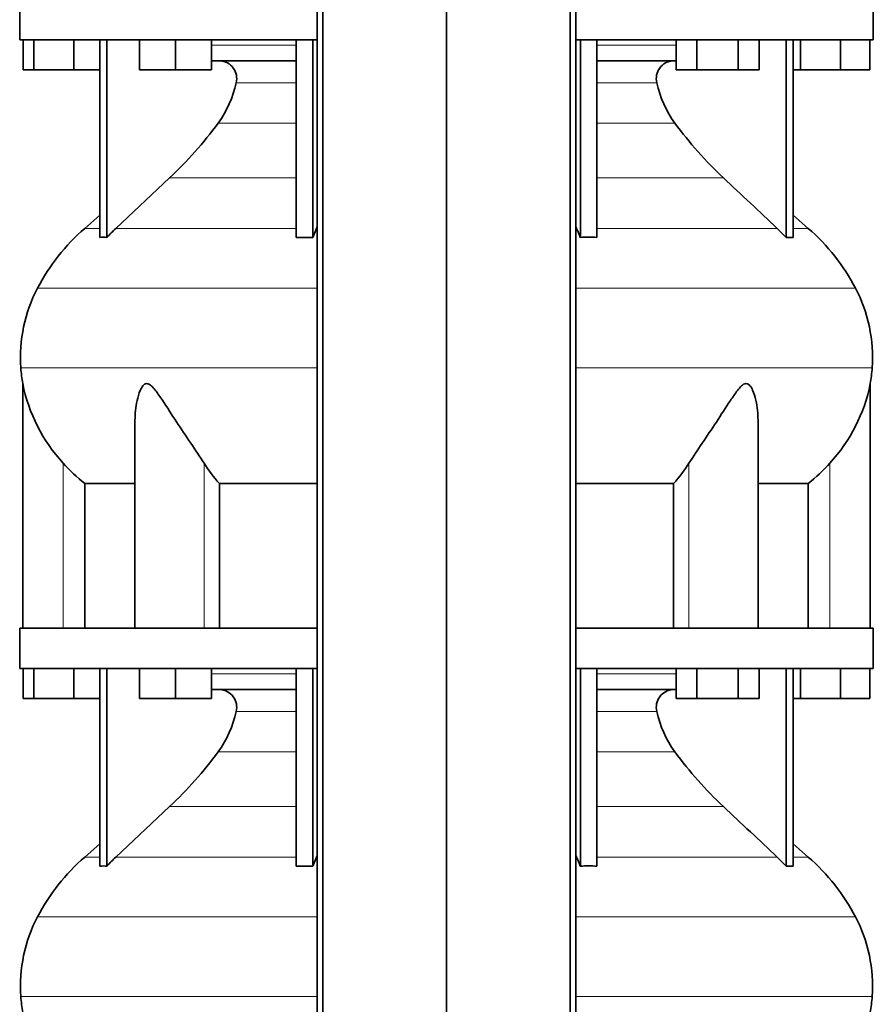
# Model space of a CAD drawing. Header units: millimetres. Extents: x 368 to 1243, y -1891 to 1693.
# Tile 14 of 23: x 376 to 661, y 111 to 440. Entities that reach past the tile are written whole.
import ezdxf

# ---------------------------------------------------------------- set-up
doc = ezdxf.new("R2010")
doc.units = ezdxf.units.MM
doc.layers.add('MID_344-4', color=7, linetype='Continuous')
doc.layers.add('VSI344_DIFFUSORE', color=7, linetype='Continuous')

# ---------------------------------------------------------------- blocks, each defined once
blk = doc.blocks.new('SE')
at = {"layer": 'MID_344-4', "color": 7, "linetype": 'Continuous', "lineweight": 35}
for p, q in [((475.3, 899.33), (475.3, 27.33)), ((477.26, 27.33), (477.26, 899.33)), ((518.5, 27.33), (518.5, 899.33)), ((559.74, 27.33), (559.74, 899.33)), ((561.71, 899.33), (561.71, 27.33))]:
    blk.add_line(p, q, dxfattribs=at)
at = {"layer": 'VSI344_DIFFUSORE', "color": 7, "linetype": 'Continuous', "lineweight": 35}
for p, q in [((376, 446.33), (376, 432.83)), ((661, 432.83), (661, 446.33)), ((475.3, 432.83), (376, 432.83)), ((377.12, 422.83), (377.12, 432.83)), ((380.71, 422.83), (380.71, 432.83)), ((394.09, 422.83), (394.09, 432.83)), ((402.8, 366.87), (402.8, 432.83)), ((405.09, 366.87), (405.09, 432.83)), ((415.99, 422.83), (415.99, 432.83)), ((427.99, 422.83), (427.99, 432.83)), ((439.99, 422.83), (439.99, 432.83)), ((468.28, 366.87), (468.28, 432.83)), ((473.82, 366.87), (473.82, 432.83)), ((661, 432.83), (561.71, 432.83)), ((563.19, 366.87), (563.19, 432.83)), ((568.73, 366.87), (568.73, 432.83)), ((595.16, 422.83), (595.16, 432.83)), ((602.09, 422.83), (602.09, 432.83)), ((615.94, 422.83), (615.94, 432.83)), ((622.87, 422.83), (622.87, 432.83)), ((631.92, 366.87), (631.92, 432.83)), ((634.21, 366.87), (634.21, 432.83)), ((636.71, 422.83), (636.71, 432.83)), ((650.09, 422.83), (650.09, 432.83)), ((659.89, 422.83), (659.89, 432.83)), ((468.28, 425.83), (439.99, 425.83)), ((595.16, 425.83), (568.73, 425.83)), ((380.71, 422.83), (377.12, 422.83)), ((394.09, 422.83), (380.71, 422.83)), ((402.8, 422.83), (394.09, 422.83)), ((427.99, 422.83), (415.99, 422.83)), ((439.99, 422.83), (427.99, 422.83)), ((602.09, 422.83), (595.16, 422.83)), ((615.94, 422.83), (602.09, 422.83)), ((622.87, 422.83), (615.94, 422.83)), ((636.71, 422.83), (634.21, 422.83)), ((650.09, 422.83), (636.71, 422.83)), ((659.89, 422.83), (650.09, 422.83)), ((426.01, 386.74), (408.09, 369.88)), ((402.8, 374.29), (397.71, 369.88)), ((639.3, 369.88), (634.21, 374.29)), ((473.82, 366.87), (475.06, 369.88)), ((628.92, 369.88), (631.92, 366.87)), ((468.28, 366.87), (473.82, 366.87)), ((631.92, 366.87), (634.21, 366.87)), ((377, 318.01), (377, 236.33)), ((660, 236.33), (660, 318.01)), ((414.49, 305.82), (414.49, 236.33)), ((622.51, 236.33), (622.51, 305.84)), ((397.76, 284.7), (414.49, 284.7)), ((397.76, 236.33), (397.76, 284.7)), ((442.67, 284.7), (475.3, 284.7)), ((442.67, 236.33), (442.67, 284.7)), ((561.71, 284.7), (594.34, 284.7)), ((594.34, 284.7), (594.34, 236.33)), ((622.51, 284.7), (639.25, 284.7)), ((639.25, 284.7), (639.25, 236.33)), ((475.3, 236.33), (376, 236.33)), ((376, 236.33), (376, 222.83)), ((661, 236.33), (561.71, 236.33)), ((661, 222.83), (661, 236.33)), ((475.3, 222.83), (376, 222.83)), ((377.12, 212.83), (377.12, 222.83)), ((380.71, 212.83), (380.71, 222.83)), ((394.09, 212.83), (394.09, 222.83)), ((402.8, 156.87), (402.8, 222.83)), ((405.09, 156.87), (405.09, 222.83)), ((415.99, 212.83), (415.99, 222.83)), ((427.99, 212.83), (427.99, 222.83)), ((439.99, 212.83), (439.99, 222.83)), ((468.28, 156.87), (468.28, 222.83)), ((473.82, 156.87), (473.82, 222.83)), ((661, 222.83), (561.71, 222.83)), ((563.19, 156.87), (563.19, 222.83)), ((568.73, 156.87), (568.73, 222.83)), ((595.16, 212.83), (595.16, 222.83)), ((602.09, 212.83), (602.09, 222.83)), ((615.94, 212.83), (615.94, 222.83)), ((622.87, 212.83), (622.87, 222.83)), ((631.92, 156.87), (631.92, 222.83)), ((634.21, 156.87), (634.21, 222.83)), ((636.71, 212.83), (636.71, 222.83)), ((650.09, 212.83), (650.09, 222.83)), ((659.89, 212.83), (659.89, 222.83)), ((468.28, 215.83), (439.99, 215.83)), ((595.16, 215.83), (568.73, 215.83)), ((380.71, 212.83), (377.12, 212.83)), ((394.09, 212.83), (380.71, 212.83)), ((402.8, 212.83), (394.09, 212.83)), ((427.99, 212.83), (415.99, 212.83)), ((439.99, 212.83), (427.99, 212.83)), ((602.09, 212.83), (595.16, 212.83)), ((615.94, 212.83), (602.09, 212.83)), ((622.87, 212.83), (615.94, 212.83)), ((636.71, 212.83), (634.21, 212.83)), ((650.09, 212.83), (636.71, 212.83)), ((659.89, 212.83), (650.09, 212.83)), ((426.01, 176.74), (408.09, 159.88)), ((402.8, 164.29), (397.71, 159.88)), ((639.3, 159.88), (634.21, 164.29)), ((473.82, 156.87), (475.06, 159.88)), ((628.92, 159.88), (631.92, 156.87)), ((468.28, 156.87), (473.82, 156.87)), ((631.92, 156.87), (634.21, 156.87))]:
    blk.add_line(p, q, dxfattribs=at)
at = {"layer": 'VSI344_DIFFUSORE', "color": 4, "linetype": 'Continuous', "lineweight": 9}
for p, q in [((439.99, 431.05), (468.28, 431.05)), ((568.73, 431.05), (595.16, 431.05)), ((468.28, 418.5), (448.28, 418.5)), ((588.73, 418.5), (568.73, 418.5)), ((442.26, 405.03), (468.28, 405.03)), ((568.73, 405.03), (594.74, 405.03)), ((426.01, 386.74), (468.28, 386.74)), ((568.73, 386.74), (610.99, 386.74)), ((402.8, 369.88), (397.71, 369.88)), ((408.09, 369.88), (468.28, 369.88)), ((475.06, 369.88), (475.3, 369.88)), ((561.71, 369.88), (561.94, 369.88)), ((628.92, 369.88), (568.73, 369.88)), ((634.21, 369.88), (639.3, 369.88)), ((475.3, 349.88), (381.93, 349.88)), ((655.08, 349.88), (561.71, 349.88)), ((376.37, 323.33), (475.3, 323.33)), ((561.71, 323.33), (660.64, 323.33)), ((390.5, 236.33), (390.5, 291.43)), ((437.54, 236.33), (437.54, 291.43)), ((599.47, 236.33), (599.47, 291.43)), ((646.5, 236.33), (646.5, 291.43)), ((439.99, 221.05), (468.28, 221.05)), ((568.73, 221.05), (595.16, 221.05)), ((468.28, 208.5), (448.28, 208.5)), ((588.73, 208.5), (568.73, 208.5)), ((442.26, 195.03), (468.28, 195.03)), ((568.73, 195.03), (594.74, 195.03)), ((426.01, 176.74), (468.28, 176.74)), ((568.73, 176.74), (610.99, 176.74)), ((402.8, 159.88), (397.71, 159.88)), ((408.09, 159.88), (468.28, 159.88)), ((475.06, 159.88), (475.3, 159.88)), ((561.71, 159.88), (561.94, 159.88)), ((628.92, 159.88), (568.73, 159.88)), ((639.3, 159.88), (634.21, 159.88)), ((475.3, 139.88), (381.93, 139.88)), ((655.08, 139.88), (561.71, 139.88)), ((376.37, 113.33), (475.3, 113.33)), ((561.71, 113.33), (660.64, 113.33))]:
    blk.add_line(p, q, dxfattribs=at)
at = {"layer": 'VSI344_DIFFUSORE', "color": 7, "linetype": 'Continuous', "lineweight": 35}
for centre, radius, start, end in [((442.56, 419.93), 5.9, 345.894, 86.92), ((594.45, 419.93), 5.9, 93.08, 194.106), ((414.35, 425.57), 34.66, 323.6456, 348.2168), ((622.66, 425.57), 34.66, 191.7832, 216.3544), ((331.68, 486.91), 137.6, 313.2799, 323.4819), ((705.33, 486.91), 137.6, 216.5181, 226.7201), ((442.67, 318.15), 68.53, 131, 152.418), ((453.1, 322.03), 65.69, 133.2547, 136.96), ((496.61, 341.16), 71.37, 21.1174, 23.731), ((594.33, 318.15), 68.53, 27.582, 49), ((403.94, 348.5), 18.4, 86.4236, 93.5764), ((565.96, 259.74), 107.17, 88.518, 91.482), ((426.18, 326.77), 49.92, 152.418, 183.9452), ((610.83, 326.77), 49.92, 356.0548, 27.582), ((429.75, 327.02), 53.5, 183.9452, 189.6895), ((607.26, 327.02), 53.5, 350.3122, 356.0548), ((431.58, 329), 55.66, 191.3531, 222.4468), ((605.43, 329), 55.66, 317.5532, 348.6469), ((430.36, 327.12), 53.5, 221.8382, 232.4484), ((477.58, 316.62), 47.3, 212.1799, 222.4416), ((559.43, 316.62), 47.3, 317.5584, 327.8201), ((606.64, 327.12), 53.5, 307.5516, 318.1618), ((442.56, 209.93), 5.9, 345.894, 86.92), ((594.45, 209.93), 5.9, 93.08, 194.106), ((414.35, 215.57), 34.66, 323.6456, 348.2168), ((622.66, 215.57), 34.66, 191.7832, 216.3544), ((331.68, 276.91), 137.6, 313.2799, 323.4819), ((705.33, 276.91), 137.6, 216.5181, 226.7201), ((442.67, 108.15), 68.53, 131, 152.418), ((453.1, 112.03), 65.69, 133.2547, 136.96), ((496.61, 131.16), 71.37, 21.1174, 23.731), ((594.33, 108.15), 68.53, 27.582, 49), ((403.94, 138.5), 18.4, 86.4236, 93.5764), ((565.96, 49.74), 107.17, 88.518, 91.482), ((426.18, 116.77), 49.92, 152.418, 183.9452), ((610.83, 116.77), 49.92, 356.0548, 27.582), ((429.75, 117.02), 53.5, 183.9452, 189.6895), ((607.26, 117.02), 53.5, 350.3122, 356.0548)]:
    blk.add_arc(centre, radius, start, end, dxfattribs=at)
for points in [[(610.99, 386.74), (616.97, 381.12), (622.94, 375.5), (628.92, 369.88)], [(475.06, 369.88), (475.14, 370.05), (475.22, 370.23), (475.3, 370.4)], [(561.94, 369.88), (561.87, 370.05), (561.79, 370.23), (561.71, 370.4)], [(610.99, 176.74), (616.97, 171.12), (622.94, 165.5), (628.92, 159.88)], [(475.06, 159.88), (475.14, 160.05), (475.22, 160.23), (475.3, 160.4)], [(561.94, 159.88), (561.87, 160.05), (561.79, 160.23), (561.71, 160.4)]]:
    blk.add_open_spline(points, degree=3, dxfattribs=at)
for points, knots in [([(437.54, 291.43), (436.17, 293.6), (434.66, 295.84), (431.52, 300.5), (429.92, 302.89), (426.77, 307.66), (425.23, 310.08), (422.87, 313.63), (422.08, 314.81), (420.82, 316.41), (420.39, 316.92), (419.43, 317.75), (418.89, 318.07), (417.88, 318.02), (417.44, 317.66), (416.76, 316.8), (416.49, 316.29), (415.78, 314.67), (415.45, 313.51), (414.72, 310.2), (414.49, 308), (414.49, 305.82)], [0, 0, 0, 0, 0.125, 0.125, 0.25, 0.25, 0.375, 0.375, 0.4375, 0.4375, 0.46875, 0.46875, 0.5, 0.5, 0.53125, 0.53125, 0.5625, 0.5625, 0.625, 0.625, 0.7389823, 0.7389823, 0.7389823, 0.7389823]), ([(622.51, 305.83), (622.51, 308.04), (622.29, 310.26), (621.53, 313.63), (621.19, 314.81), (620.46, 316.41), (620.18, 316.92), (619.47, 317.75), (619.01, 318.07), (617.98, 318.02), (617.45, 317.66), (616.52, 316.8), (616.09, 316.29), (614.84, 314.67), (614.06, 313.51), (611.73, 310), (610.18, 307.57), (607.03, 302.81), (605.46, 300.47), (602.37, 295.86), (600.83, 293.58), (599.47, 291.43)], [0.2596572, 0.2596572, 0.2596572, 0.2596572, 0.375, 0.375, 0.4375, 0.4375, 0.46875, 0.46875, 0.5, 0.5, 0.53125, 0.53125, 0.5625, 0.5625, 0.625, 0.625, 0.75, 0.75, 0.875, 0.875, 1, 1, 1, 1])]:
    blk.add_open_spline(points, degree=3, knots=knots, dxfattribs=at)

msp = doc.modelspace()

# ---------------------------------------------------------------- block references
msp.add_blockref('SE', (0, 0))

doc.saveas('drawing.dxf')
